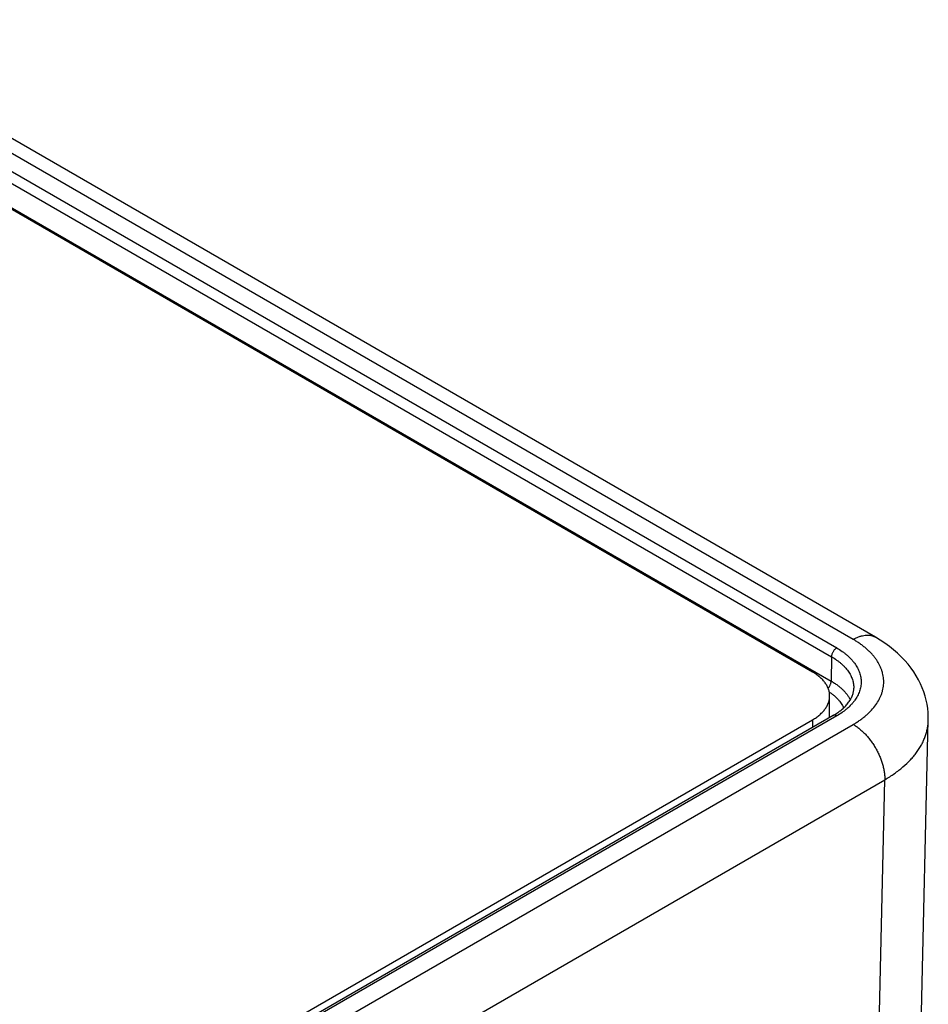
# Model space of a CAD drawing. Header units: inches. Extents: x 0 to 34, y 0 to 22.
# Tile 63 of 69: x 29.861 to 30.472, y 14.181 to 14.843. Entities that reach past the tile are written whole.
import ezdxf

# ---------------------------------------------------------------- set-up
doc = ezdxf.new("R2010")
doc.units = ezdxf.units.IN
doc.header["$LTSCALE"] = 1.87
doc.header["$MEASUREMENT"] = 0
doc.layers.get('0').update_dxf_attribs({"linetype": 'CONTINUOUS'})

msp = doc.modelspace()

# ---------------------------------------------------------------- linework, layer by layer
at = {"color": 7, "linetype": 'CONTINUOUS'}
for p, q in [((30.42141, 14.42642), (29.70226, 14.84165)), ((30.43641, 14.42791), (29.71726, 14.84314)), ((29.78394, 14.78237), (30.4103, 14.42072)), ((29.78394, 14.7744), (30.40682, 14.41476)), ((29.78394, 14.75791), (30.40658, 14.39841)), ((30.39403, 14.40451), (29.78394, 14.75676)), ((30.40682, 14.41476), (30.40658, 14.39841)), ((30.40556, 14.3739), (30.40556, 14.38843)), ((30.40784, 14.37522), (28.11904, 13.0537)), ((30.4103, 14.37498), (28.1215, 13.05345)), ((28.10974, 13.05344), (30.39403, 14.37236)), ((28.13138, 13.04703), (30.42142, 14.36927)), ((30.39403, 14.37236), (30.39403, 14.36725)), ((30.45771, 13.74879), (30.4719, 14.37214)), ((30.4719, 14.37214), (30.4719, 14.37214)), ((28.15259, 13.00986), (30.44263, 14.3321)), ((30.42843, 13.70874), (30.44263, 14.3321))]:
    msp.add_line(p, q, dxfattribs=at)
msp.add_lwpolyline([(30.4719, 14.37215), (30.47191, 14.37442), (30.47178, 14.37722), (30.4715, 14.38002), (30.47107, 14.38281), (30.4705, 14.38559), (30.46978, 14.38836), (30.4689, 14.39111), (30.46787, 14.39385), (30.46668, 14.39657), (30.46534, 14.39927), (30.46383, 14.40194), (30.46216, 14.40458), (30.46032, 14.40719), (30.4583, 14.40977), (30.45611, 14.4123), (30.45375, 14.41477), (30.45123, 14.41718), (30.44855, 14.41951), (30.4457, 14.42177), (30.4427, 14.42394), (30.43955, 14.42602), (30.43641, 14.42791)], dxfattribs=at)
for points, knots in [([(30.42141, 14.42642), (30.42209, 14.42682), (30.42344, 14.42752), (30.4255, 14.42837), (30.42752, 14.42896), (30.42949, 14.42929), (30.43109, 14.42934), (30.43231, 14.42925), (30.4332, 14.42911), (30.43405, 14.42891), (30.43487, 14.42865), (30.43566, 14.42832), (30.43617, 14.42805), (30.43641, 14.42791)], [0, 0, 0, 0, 0.148569, 0.289427, 0.422615, 0.548501, 0.667827, 0.72541, 0.781814, 0.837244, 0.891923, 0.946091, 1, 1, 1, 1]), ([(30.4103, 14.42072), (30.41006, 14.42058), (30.4096, 14.42025), (30.40896, 14.41966), (30.40837, 14.41895), (30.40785, 14.41816), (30.40741, 14.41732), (30.40709, 14.41646), (30.40688, 14.4156), (30.40682, 14.41503), (30.40682, 14.41476)], [0, 0, 0, 0, 0.113944, 0.236817, 0.36615, 0.498924, 0.631847, 0.761617, 0.885178, 1, 1, 1, 1]), ([(30.4103, 14.42072), (30.41156, 14.41999), (30.41339, 14.41883), (30.41568, 14.41714), (30.41776, 14.41543), (30.41966, 14.41362), (30.42133, 14.4117), (30.42245, 14.41025), (30.42344, 14.40877), (30.42431, 14.40726), (30.42504, 14.40572), (30.42565, 14.40417), (30.42612, 14.4026), (30.42646, 14.40102), (30.42666, 14.39944), (30.42673, 14.39785), (30.42666, 14.39625), (30.42646, 14.39467), (30.42612, 14.39309), (30.42565, 14.39152), (30.42504, 14.38997), (30.42431, 14.38844), (30.42344, 14.38693), (30.42245, 14.38544), (30.42133, 14.38399), (30.41966, 14.38207), (30.41776, 14.38026), (30.41568, 14.37855), (30.41339, 14.37686), (30.41156, 14.3757), (30.4103, 14.37498)], [0, 0, 0, 0, 0.074268, 0.10997, 0.144704, 0.211285, 0.243203, 0.274248, 0.30447, 0.333936, 0.362723, 0.390922, 0.418633, 0.445968, 0.473049, 0.5, 0.526951, 0.554032, 0.581367, 0.609078, 0.637277, 0.666064, 0.69553, 0.725752, 0.756797, 0.788715, 0.855296, 0.89003, 0.925732, 1, 1, 1, 1]), ([(30.42142, 14.36927), (30.42222, 14.36973), (30.42378, 14.37068), (30.42602, 14.37218), (30.42814, 14.37374), (30.43012, 14.37536), (30.43196, 14.37704), (30.43419, 14.37931), (30.43662, 14.38226), (30.4386, 14.38542), (30.43984, 14.388), (30.44059, 14.38994), (30.44118, 14.3919), (30.44161, 14.39388), (30.44186, 14.39586), (30.44195, 14.39785), (30.44186, 14.39984), (30.44161, 14.40182), (30.44118, 14.40379), (30.44059, 14.40575), (30.43984, 14.40769), (30.43892, 14.40961), (30.43783, 14.41149), (30.43659, 14.41334), (30.4352, 14.41516), (30.43365, 14.41693), (30.43195, 14.41866), (30.43011, 14.42033), (30.42813, 14.42195), (30.42602, 14.42352), (30.42377, 14.42502), (30.42221, 14.42596), (30.42141, 14.42642)], [0, 0, 0, 0, 0.037614, 0.074281, 0.109985, 0.144719, 0.178492, 0.211322, 0.274251, 0.333899, 0.362686, 0.390883, 0.418592, 0.445926, 0.473006, 0.499956, 0.526907, 0.553988, 0.581323, 0.609033, 0.637232, 0.666021, 0.695488, 0.72571, 0.756753, 0.788672, 0.821504, 0.855279, 0.890013, 0.925717, 0.962386, 1, 1, 1, 1]), ([(30.40682, 14.41476), (30.40799, 14.41408), (30.40968, 14.41301), (30.4118, 14.41144), (30.41326, 14.41024), (30.41462, 14.40899), (30.41626, 14.40731), (30.41771, 14.40553), (30.41893, 14.40367), (30.41971, 14.40226), (30.42037, 14.40084), (30.42091, 14.3994), (30.42132, 14.39794), (30.42161, 14.39648), (30.42177, 14.39501), (30.42179, 14.39402), (30.42178, 14.39353)], [0, 0, 0, 0, 0.148795, 0.220277, 0.28979, 0.35735, 0.422995, 0.548745, 0.60911, 0.667956, 0.725446, 0.781772, 0.837148, 0.891808, 0.946005, 1, 1, 1, 1]), ([(30.40556, 14.38843), (30.40556, 14.38881), (30.40553, 14.38955), (30.40539, 14.39067), (30.40515, 14.39178), (30.40482, 14.39288), (30.40439, 14.39397), (30.40369, 14.39542), (30.40258, 14.3972), (30.40092, 14.39922), (30.39892, 14.40114), (30.39661, 14.40292), (30.39492, 14.404), (30.39403, 14.40451)], [0, 0, 0, 0, 0.053912, 0.108083, 0.162764, 0.218195, 0.274602, 0.332186, 0.451513, 0.577398, 0.710584, 0.851438, 1, 1, 1, 1]), ([(30.40451, 14.39361), (30.40466, 14.39378), (30.40496, 14.39413), (30.40535, 14.39469), (30.40571, 14.39529), (30.406, 14.39592), (30.40625, 14.39655), (30.40643, 14.39718), (30.40654, 14.3978), (30.40657, 14.39821), (30.40658, 14.39841)], [0, 0, 0, 0, 0.127264, 0.257257, 0.388272, 0.518558, 0.646394, 0.770162, 0.888422, 1, 1, 1, 1]), ([(30.40658, 14.39841), (30.40732, 14.39798), (30.40875, 14.3971), (30.41079, 14.39568), (30.41267, 14.39418), (30.41439, 14.39263), (30.41593, 14.39101), (30.41729, 14.38934), (30.41847, 14.38762), (30.41914, 14.38643), (30.41944, 14.38583)], [0, 0, 0, 0, 0.140775, 0.276937, 0.408442, 0.535316, 0.657665, 0.775686, 0.889668, 1, 1, 1, 1]), ([(30.39403, 14.37236), (30.39492, 14.37287), (30.39661, 14.37394), (30.39892, 14.37573), (30.40092, 14.37765), (30.40258, 14.37967), (30.40369, 14.38144), (30.40439, 14.3829), (30.40482, 14.38399), (30.40515, 14.38509), (30.40539, 14.3862), (30.40553, 14.38732), (30.40556, 14.38806), (30.40556, 14.38843)], [0, 0, 0, 0, 0.148562, 0.289416, 0.422602, 0.548487, 0.667814, 0.725398, 0.781805, 0.837236, 0.891917, 0.946088, 1, 1, 1, 1]), ([(30.40529, 14.39109), (30.40586, 14.39071), (30.40695, 14.38994), (30.40898, 14.38833), (30.41081, 14.38661), (30.41238, 14.38476), (30.41341, 14.38336), (30.41429, 14.38193), (30.41479, 14.38095), (30.41502, 14.38045)], [0, 0, 0, 0, 0.139536, 0.274716, 0.53202, 0.654513, 0.773128, 0.888165, 1, 1, 1, 1]), ([(30.40784, 14.37522), (30.40895, 14.37586), (30.41055, 14.37687), (30.41254, 14.37833), (30.41391, 14.37945), (30.41517, 14.38058), (30.41668, 14.38209), (30.418, 14.38366), (30.41911, 14.38528), (30.41982, 14.38647), (30.42041, 14.38766), (30.4209, 14.38884), (30.42128, 14.39002), (30.42155, 14.3912), (30.42172, 14.39237), (30.42177, 14.39315), (30.42178, 14.39353)], [0, 0, 0, 0, 0.159814, 0.235842, 0.30919, 0.379821, 0.447722, 0.575362, 0.635292, 0.692769, 0.747971, 0.801134, 0.852549, 0.90256, 0.95157, 1, 1, 1, 1]), ([(30.4103, 14.37498), (30.41019, 14.37504), (30.40997, 14.37516), (30.40963, 14.37529), (30.4093, 14.37539), (30.40897, 14.37544), (30.40866, 14.37546), (30.40837, 14.37542), (30.40809, 14.37535), (30.40792, 14.37527), (30.40784, 14.37522)], [0, 0, 0, 0, 0.14861, 0.289505, 0.42273, 0.54865, 0.668007, 0.781943, 0.89199, 1, 1, 1, 1]), ([(30.42142, 14.36927), (30.42214, 14.36885), (30.42357, 14.36794), (30.42565, 14.36638), (30.42768, 14.3646), (30.42966, 14.36263), (30.43155, 14.36049), (30.43335, 14.35819), (30.43503, 14.35576), (30.43657, 14.35322), (30.43797, 14.3506), (30.4392, 14.34793), (30.44027, 14.34522), (30.44114, 14.34251), (30.44183, 14.33982), (30.44231, 14.33718), (30.44259, 14.33461), (30.44264, 14.33292), (30.44263, 14.3321)], [0, 0, 0, 0, 0.055934, 0.1144, 0.175151, 0.237883, 0.302243, 0.367845, 0.434277, 0.501107, 0.567898, 0.634214, 0.699626, 0.763726, 0.826132, 0.886499, 0.944534, 1, 1, 1, 1]), ([(30.44263, 14.3321), (30.44375, 14.33275), (30.44594, 14.33407), (30.4491, 14.33617), (30.45208, 14.33835), (30.45575, 14.34133), (30.4591, 14.3445), (30.46207, 14.34785), (30.46406, 14.35039), (30.46583, 14.35298), (30.46738, 14.35562), (30.46872, 14.35831), (30.46982, 14.36103), (30.4707, 14.36378), (30.47135, 14.36655), (30.47176, 14.36934), (30.47188, 14.3712), (30.4719, 14.37214)], [0, 0, 0, 0, 0.07499, 0.148114, 0.219351, 0.288698, 0.421747, 0.485587, 0.547716, 0.608235, 0.667265, 0.724956, 0.781478, 0.837023, 0.891803, 0.946049, 1, 1, 1, 1])]:
    msp.add_open_spline(points, degree=3, knots=knots, dxfattribs=at)

doc.saveas('drawing.dxf')
